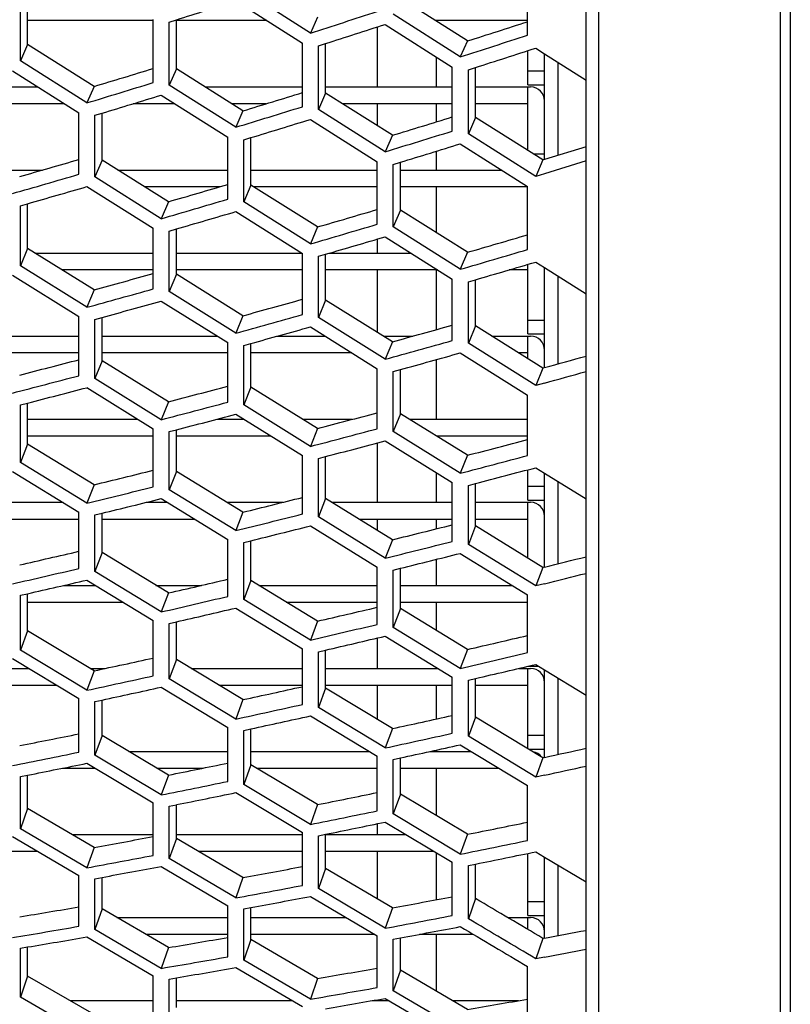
# Model space of a CAD drawing. Header units: millimetres. Extents: x 0 to 420, y -341 to 792.
# Tile 7 of 256: x 63.24 to 67.94, y 67.23 to 73.24. Entities that reach past the tile are written whole.
import ezdxf

# ---------------------------------------------------------------- set-up
doc = ezdxf.new("R2010")
doc.units = ezdxf.units.MM
doc.header["$LTSCALE"] = 23.1
doc.layers.get('0').update_dxf_attribs({"linetype": 'CONTINUOUS'})
doc.layers.add('06___PRT_ALL_SURFS', color=7, linetype='CONTINUOUS')

msp = doc.modelspace()

# ---------------------------------------------------------------- linework, layer by layer
at = {"color": 7, "linetype": 'Continuous'}
for p, q in [((67.8854, 62.2517), (67.8854, 122.9359)), ((67.9446, 122.9524), (67.9446, 62.2352)), ((66.7745, 122.8659), (66.7745, 63.1815)), ((66.699, 62.4133), (66.699, 122.7743)), ((66.342, 73.1424), (66.342, 73.5408)), ((65.0163, 73.155), (64.6097, 73.4144)), ((63.2472, 72.985), (63.2472, 73.3664)), ((64.5609, 73.3518), (64.9674, 73.0927)), ((65.9311, 73.01), (65.5219, 73.2712)), ((64.0578, 73.2308), (63.2912, 73.2308)), ((64.0578, 72.8534), (64.0578, 73.2374)), ((64.1551, 73.222), (64.1991, 73.2359)), ((64.1551, 72.8376), (64.1551, 73.222)), ((64.7507, 73.2308), (64.1991, 73.2308)), ((65.0603, 73.2522), (65.0163, 73.155)), ((65.4728, 73.2081), (65.8819, 72.9471)), ((66.3429, 73.2308), (65.7805, 73.2308)), ((65.4249, 72.8262), (65.4249, 73.1926)), ((64.9674, 72.7058), (64.9674, 73.0927)), ((65.0651, 73.0771), (65.1091, 73.0912)), ((65.9751, 73.1071), (65.9311, 73.01)), ((63.2912, 73.0844), (63.2472, 72.985)), ((65.0651, 72.6899), (65.0651, 73.0771)), ((66.3429, 72.8398), (66.3429, 73.0477)), ((66.3914, 73.0634), (66.4449, 73.0293)), ((66.3914, 73.0634), (66.4449, 73.0293)), ((66.4449, 72.3839), (66.4449, 73.0293)), ((66.4449, 73.0293), (66.699, 72.8674)), ((63.6525, 72.7294), (63.2472, 72.985)), ((65.7855, 72.8262), (65.7855, 73.0086)), ((66.5287, 72.4094), (66.5287, 72.9758)), ((63.1986, 72.9247), (63.6039, 72.6694)), ((64.1991, 72.9371), (64.1551, 72.8376)), ((65.8819, 72.5574), (65.8819, 72.9471)), ((65.9803, 72.9315), (66.0243, 72.9455)), ((65.9803, 72.5414), (65.9803, 72.9315)), ((66.3429, 72.9248), (66.4449, 72.9248)), ((62.8718, 72.8262), (63.355, 72.8262)), ((63.6965, 72.8299), (63.6525, 72.7294)), ((64.5609, 72.5806), (64.1551, 72.8376)), ((64.3748, 72.8262), (64.9674, 72.8262)), ((65.1091, 72.7894), (65.0651, 72.6899)), ((65.1091, 72.8262), (65.8819, 72.8262)), ((66.0243, 72.8262), (66.3599, 72.8262)), ((66.3429, 72.8398), (66.4449, 72.8398)), ((66.3429, 72.4394), (66.3429, 72.8262)), ((64.1065, 72.7768), (64.5122, 72.52)), ((63.5169, 72.7242), (62.8371, 72.7242)), ((63.6039, 72.294), (63.6039, 72.6694)), ((63.7011, 72.6534), (63.7451, 72.6667)), ((63.7011, 72.6534), (63.7451, 72.6667)), ((64.1896, 72.7242), (63.9345, 72.7242)), ((64.747, 72.7242), (64.5365, 72.7242)), ((64.6049, 72.681), (64.5609, 72.5806)), ((65.4728, 72.4311), (65.0651, 72.6899)), ((65.8819, 72.7242), (65.2122, 72.7242)), ((65.4249, 72.5897), (65.4249, 72.7242)), ((65.7855, 72.6136), (65.7855, 72.7242)), ((66.3429, 72.7242), (66.0243, 72.7242)), ((63.7011, 72.2777), (63.7011, 72.6534)), ((65.0163, 72.6286), (65.4239, 72.3701)), ((66.0243, 72.6409), (65.9803, 72.5414)), ((64.5122, 72.1418), (64.5122, 72.52)), ((64.6097, 72.504), (64.6537, 72.5174)), ((64.6097, 72.1255), (64.6097, 72.504)), ((65.5168, 72.5315), (65.4728, 72.4311)), ((66.3914, 72.2806), (65.9803, 72.5414)), ((65.7855, 72.3196), (65.7855, 72.4347)), ((65.9311, 72.4796), (66.342, 72.2191)), ((63.7451, 72.3804), (63.7011, 72.2777)), ((65.4239, 71.9891), (65.4239, 72.3701)), ((65.5219, 72.354), (65.5659, 72.3674)), ((66.3765, 72.4182), (66.4449, 72.4182)), ((66.4354, 72.381), (66.3914, 72.2806)), ((66.699, 72.3751), (66.4449, 72.297)), ((63.1791, 72.3196), (63.3809, 72.3196)), ((63.8422, 72.3196), (64.5122, 72.3196)), ((64.6537, 72.3196), (65.4239, 72.3196)), ((65.5219, 71.9727), (65.5219, 72.354)), ((65.5659, 72.3196), (66.1834, 72.3196)), ((64.1065, 72.023), (63.7011, 72.2777)), ((66.4449, 72.297), (66.3914, 72.2806)), ((63.6525, 72.2187), (64.0578, 71.9642)), ((64.4643, 72.2176), (64.0051, 72.2176)), ((64.6537, 72.2281), (64.6097, 72.1255)), ((65.4239, 72.2176), (64.6705, 72.2176)), ((66.3429, 72.2176), (65.5659, 72.2176)), ((65.7855, 71.9372), (65.7855, 72.2176)), ((66.342, 71.8353), (66.342, 72.2191)), ((64.1505, 72.1266), (64.1065, 72.023)), ((65.0163, 71.8691), (64.6097, 72.1255)), ((63.2472, 72.1017), (63.2912, 72.1143)), ((63.2472, 71.7349), (63.2472, 72.1017)), ((64.5609, 72.066), (64.9674, 71.81)), ((65.5659, 72.0753), (65.5219, 71.9727)), ((64.0578, 71.5949), (64.0578, 71.9642)), ((64.1551, 71.9477), (64.1991, 71.9605)), ((64.1551, 71.5781), (64.1551, 71.9477)), ((65.0603, 71.9728), (65.0163, 71.8691)), ((65.9311, 71.7145), (65.5219, 71.9727)), ((65.4249, 71.813), (65.4249, 71.8986)), ((65.4728, 71.9127), (65.8819, 71.6548)), ((63.2912, 71.8407), (63.2472, 71.7349)), ((63.3359, 71.813), (64.0578, 71.813)), ((64.1991, 71.813), (64.9626, 71.813)), ((64.9674, 71.4379), (64.9674, 71.81)), ((65.0651, 71.7934), (65.1091, 71.8062)), ((65.0651, 71.7934), (65.1091, 71.8062)), ((65.0651, 71.421), (65.0651, 71.7934)), ((65.1325, 71.813), (65.6309, 71.813)), ((65.9751, 71.8181), (65.9311, 71.7145)), ((63.6525, 71.4826), (63.2472, 71.7349)), ((64.0578, 71.711), (63.5003, 71.711)), ((64.9674, 71.711), (64.1991, 71.711)), ((65.7928, 71.711), (65.1091, 71.711)), ((65.4249, 71.3296), (65.4249, 71.711)), ((65.7855, 71.3466), (65.7855, 71.711)), ((66.3429, 71.711), (66.2301, 71.711)), ((66.3429, 71.32), (66.3429, 71.7441)), ((66.3914, 71.7583), (66.4449, 71.7246)), ((66.3914, 71.7583), (66.4449, 71.7246)), ((66.4449, 71.1149), (66.4449, 71.7246)), ((66.4449, 71.7246), (66.699, 71.5647)), ((63.1986, 71.6777), (63.6039, 71.4257)), ((64.1991, 71.6839), (64.1551, 71.5781)), ((65.8819, 71.28), (65.8819, 71.6548)), ((65.9803, 71.6381), (66.0243, 71.6509)), ((66.5287, 71.138), (66.5287, 71.6718)), ((63.6965, 71.5893), (63.6525, 71.4826)), ((65.9803, 71.263), (65.9803, 71.6381)), ((64.5609, 71.3243), (64.1551, 71.5781)), ((65.1091, 71.5268), (65.0651, 71.421)), ((64.1065, 71.5205), (64.5122, 71.267)), ((63.6039, 71.0654), (63.6039, 71.4257)), ((63.7011, 71.4087), (63.7451, 71.4207)), ((63.7011, 71.0481), (63.7011, 71.4087)), ((64.6049, 71.4311), (64.5609, 71.3243)), ((65.4728, 71.1655), (65.0651, 71.421)), ((66.3429, 71.405), (66.4449, 71.405)), ((65.0163, 71.3629), (65.4239, 71.1077)), ((66.0243, 71.3688), (65.9803, 71.263)), ((62.8566, 71.3064), (63.6039, 71.3064)), ((63.7451, 71.3064), (64.4492, 71.3064)), ((64.8136, 71.3064), (65.1065, 71.3064)), ((65.4621, 71.3064), (65.6405, 71.3064)), ((66.1242, 71.3064), (66.3599, 71.3064)), ((66.3429, 71.32), (66.4449, 71.32)), ((66.3429, 71.17), (66.3429, 71.3064)), ((64.5122, 70.904), (64.5122, 71.267)), ((64.6097, 71.25), (64.6537, 71.2621)), ((64.6097, 71.25), (64.6537, 71.2621)), ((64.6097, 70.8867), (64.6097, 71.25)), ((65.5168, 71.2723), (65.4728, 71.1655)), ((66.3914, 71.0056), (65.9803, 71.263)), ((63.6039, 71.2044), (63.0228, 71.2044)), ((64.5122, 71.2044), (63.7451, 71.2044)), ((65.2694, 71.2044), (64.6537, 71.2044)), ((65.7855, 70.7998), (65.7855, 71.1638)), ((65.9311, 71.2045), (66.342, 70.9473)), ((66.3429, 71.2044), (66.2876, 71.2044)), ((63.7451, 71.157), (63.7011, 71.0481)), ((65.4239, 70.7421), (65.4239, 71.1077)), ((66.4354, 71.1123), (66.3914, 71.0056)), ((64.1065, 70.797), (63.7011, 71.0481)), ((65.5219, 71.0906), (65.5659, 71.1028)), ((65.5219, 71.0906), (65.5659, 71.1028)), ((65.5219, 70.7247), (65.5219, 71.0906)), ((63.6525, 70.9924), (64.0578, 70.7415)), ((64.6537, 70.9956), (64.6097, 70.8867)), ((66.4449, 71.0204), (66.3914, 71.0056)), ((66.342, 70.5789), (66.342, 70.9473)), ((63.2472, 70.8872), (63.2912, 70.8985)), ((63.2472, 70.5358), (63.2472, 70.8872)), ((64.1505, 70.9068), (64.1065, 70.797)), ((65.0163, 70.634), (64.6097, 70.8867)), ((64.5609, 70.8305), (64.9674, 70.5781)), ((65.5659, 70.8335), (65.5219, 70.7247)), ((63.2912, 70.7998), (63.9637, 70.7998)), ((64.4446, 70.7998), (64.6104, 70.7998)), ((64.9698, 70.7998), (65.2741, 70.7998)), ((65.0603, 70.7438), (65.0163, 70.634)), ((65.6202, 70.7998), (66.3429, 70.7998)), ((63.2912, 70.6978), (64.0578, 70.6978)), ((64.0578, 70.3878), (64.0578, 70.7415)), ((64.1551, 70.7241), (64.1991, 70.7355)), ((64.1551, 70.3701), (64.1551, 70.7241)), ((64.1991, 70.6978), (64.7746, 70.6978)), ((65.9311, 70.4701), (65.5219, 70.7247)), ((65.7848, 70.6978), (66.3429, 70.6978)), ((63.2912, 70.6477), (63.2472, 70.5358)), ((65.4249, 70.2932), (65.4249, 70.6553)), ((65.4728, 70.668), (65.8819, 70.4138)), ((64.9674, 70.2218), (64.9674, 70.5781)), ((65.0651, 70.5606), (65.1091, 70.5721)), ((65.9751, 70.5799), (65.9311, 70.4701)), ((63.6525, 70.2874), (63.2472, 70.5358)), ((65.0651, 70.2039), (65.0651, 70.5606)), ((66.3914, 70.5043), (66.4449, 70.4711)), ((66.3914, 70.5043), (66.4449, 70.4711)), ((63.1986, 70.482), (63.6039, 70.2338)), ((64.1991, 70.482), (64.1551, 70.3701)), ((65.7855, 70.2932), (65.7855, 70.4737)), ((66.3429, 70.3068), (66.3429, 70.4915)), ((66.4449, 69.8985), (66.4449, 70.4711)), ((66.4449, 70.4711), (66.699, 70.3134)), ((63.6965, 70.4002), (63.6525, 70.2874)), ((65.8819, 70.0548), (65.8819, 70.4138)), ((65.9803, 70.3961), (66.0243, 70.4076)), ((65.9803, 70.0368), (65.9803, 70.3961)), ((66.3429, 70.3918), (66.4449, 70.3918)), ((66.5287, 69.9191), (66.5287, 70.419)), ((64.5609, 70.1202), (64.1551, 70.3701)), ((62.8371, 70.2932), (63.507, 70.2932)), ((64.0156, 70.2932), (64.1432, 70.2932)), ((64.1065, 70.3158), (64.5122, 70.0662)), ((64.5068, 70.2932), (64.849, 70.2932)), ((65.1091, 70.3158), (65.0651, 70.2039)), ((65.1459, 70.2932), (65.8819, 70.2932)), ((66.0243, 70.2932), (66.3599, 70.2932)), ((66.3429, 70.3068), (66.4449, 70.3068)), ((66.3429, 69.9529), (66.3429, 70.2932)), ((63.6039, 69.8896), (63.6039, 70.2338)), ((63.7011, 70.2159), (63.7451, 70.2266)), ((63.7011, 69.8713), (63.7011, 70.2159)), ((64.6049, 70.233), (64.5609, 70.1202)), ((65.4728, 69.9524), (65.0651, 70.2039)), ((62.8371, 70.1912), (63.6039, 70.1912)), ((63.7451, 70.1912), (64.309, 70.1912)), ((65.0163, 70.1492), (65.4239, 69.898)), ((65.3117, 70.1912), (65.8819, 70.1912)), ((65.4249, 70.1217), (65.4249, 70.1912)), ((65.7855, 70.1317), (65.7855, 70.1912)), ((66.0243, 70.1487), (65.9803, 70.0368)), ((66.0243, 70.1912), (66.3429, 70.1912)), ((64.5122, 69.7194), (64.5122, 70.0662)), ((64.6097, 70.0482), (64.6537, 70.0591)), ((64.6097, 69.7011), (64.6097, 70.0482)), ((65.5168, 70.0652), (65.4728, 69.9524)), ((66.3914, 69.7834), (65.9803, 70.0368)), ((63.7451, 69.9862), (63.7011, 69.8713)), ((65.9311, 69.9817), (66.342, 69.7286)), ((65.7855, 69.7866), (65.7855, 69.9453)), ((64.1065, 69.6244), (63.7011, 69.8713)), ((65.4239, 69.5486), (65.4239, 69.898)), ((65.5219, 69.8799), (65.5659, 69.8908)), ((65.5219, 69.5302), (65.5219, 69.8799)), ((66.4354, 69.8961), (66.3914, 69.7834)), ((63.5128, 69.7866), (63.7057, 69.7866)), ((63.6525, 69.819), (64.0578, 69.5723)), ((64.0739, 69.7866), (64.3521, 69.7866)), ((64.6537, 69.8159), (64.6097, 69.7011)), ((64.7018, 69.7866), (65.4239, 69.7866)), ((65.5659, 69.7866), (66.2477, 69.7866)), ((66.4449, 69.7966), (66.3914, 69.7834)), ((63.2472, 69.7258), (63.2912, 69.7358)), ((63.2472, 69.3908), (63.2472, 69.7258)), ((64.1505, 69.7401), (64.1065, 69.6244)), ((66.342, 69.3765), (66.342, 69.7286)), ((63.2912, 69.6846), (63.8733, 69.6846)), ((65.0163, 69.4526), (64.6097, 69.7011)), ((64.8693, 69.6846), (65.4239, 69.6846)), ((65.5659, 69.6846), (66.3429, 69.6846)), ((65.7855, 69.5111), (65.7855, 69.6846)), ((64.5609, 69.6483), (64.9674, 69.4002)), ((65.5659, 69.645), (65.5219, 69.5302)), ((64.0578, 69.2351), (64.0578, 69.5723)), ((64.1551, 69.5539), (64.1991, 69.5641)), ((64.1551, 69.2164), (64.1551, 69.5539)), ((65.0603, 69.5683), (65.0163, 69.4526)), ((63.2912, 69.5085), (63.2472, 69.3908)), ((65.9311, 69.2799), (65.5219, 69.5302)), ((65.4249, 69.28), (65.4249, 69.4657)), ((65.4728, 69.477), (65.8819, 69.2271)), ((63.6525, 69.1468), (63.2472, 69.3908)), ((64.9674, 69.0604), (64.9674, 69.4002)), ((65.0651, 69.3817), (65.1091, 69.3919)), ((65.0651, 69.0417), (65.0651, 69.3817)), ((65.9751, 69.3956), (65.9311, 69.2799)), ((63.1986, 69.3404), (63.6039, 69.0967)), ((64.1991, 69.3341), (64.1551, 69.2164)), ((66.3914, 69.3044), (66.4449, 69.2717)), ((62.9163, 69.28), (63.2991, 69.28)), ((63.6965, 69.2654), (63.6525, 69.1468)), ((63.6721, 69.28), (63.765, 69.28)), ((64.289, 69.28), (64.9674, 69.28)), ((65.1091, 69.28), (65.7952, 69.28)), ((65.7855, 69.28), (65.7855, 69.2859)), ((66.2874, 69.28), (66.3599, 69.28)), ((66.3429, 68.7913), (66.3429, 69.28)), ((66.3454, 69.2936), (66.4091, 69.2936)), ((66.4449, 68.7376), (66.4449, 69.2717)), ((66.4449, 69.2717), (66.699, 69.1167)), ((64.5609, 68.9711), (64.1551, 69.2164)), ((65.8819, 68.8848), (65.8819, 69.2271)), ((65.9803, 69.2085), (66.0243, 69.2186)), ((65.9803, 69.2085), (66.0243, 69.2186)), ((65.9803, 68.8659), (65.9803, 69.2085)), ((66.5287, 68.7557), (66.5287, 69.2205)), ((62.8371, 69.178), (63.4687, 69.178)), ((64.1065, 69.1656), (64.5122, 68.9206)), ((64.4582, 69.178), (64.9674, 69.178)), ((65.1091, 69.1594), (65.0651, 69.0417)), ((65.1091, 69.178), (65.8819, 69.178)), ((65.4249, 68.9687), (65.4249, 69.178)), ((65.7855, 68.9717), (65.7855, 69.178)), ((66.0243, 69.178), (66.3429, 69.178)), ((63.6039, 68.7693), (63.6039, 69.0967)), ((63.7011, 69.0779), (63.7451, 69.0873)), ((63.7011, 68.7502), (63.7011, 69.0779)), ((64.6049, 69.0896), (64.5609, 68.9711)), ((65.4728, 68.7947), (65.0651, 69.0417)), ((65.0163, 68.9904), (65.4239, 68.7438)), ((66.0243, 68.9836), (65.9803, 68.8659)), ((64.5122, 68.5907), (64.5122, 68.9206)), ((64.6097, 68.9017), (64.6537, 68.9112)), ((64.6097, 68.5716), (64.6097, 68.9017)), ((65.5168, 68.9133), (65.4728, 68.7947)), ((63.7451, 68.8707), (63.7011, 68.7502)), ((66.3914, 68.617), (65.9803, 68.8659)), ((66.3429, 68.872), (66.4449, 68.872)), ((63.9085, 68.7734), (64.5122, 68.7734)), ((64.6537, 68.7734), (65.3749, 68.7734)), ((65.7451, 68.7734), (65.9986, 68.7734)), ((65.7855, 68.7734), (65.7855, 68.7822)), ((65.9311, 68.8143), (66.342, 68.5658)), ((66.3501, 68.787), (66.4449, 68.787)), ((63.6525, 68.7013), (64.0578, 68.4595)), ((64.1065, 68.508), (63.7011, 68.7502)), ((65.4239, 68.4115), (65.4239, 68.7438)), ((65.5219, 68.7248), (65.5659, 68.7344)), ((65.5219, 68.3922), (65.5219, 68.7248)), ((66.4354, 68.7356), (66.3914, 68.617)), ((63.504, 68.6714), (63.7027, 68.6714)), ((64.0798, 68.6714), (64.3602, 68.6714)), ((64.6537, 68.692), (64.6097, 68.5716)), ((64.6882, 68.6714), (65.4239, 68.6714)), ((65.5659, 68.6714), (66.1672, 68.6714)), ((65.7855, 68.3813), (65.7855, 68.6714)), ((63.2472, 68.6204), (63.2912, 68.6291)), ((63.2472, 68.3026), (63.2472, 68.6204)), ((64.1505, 68.6293), (64.1065, 68.508)), ((66.4449, 68.6287), (66.3914, 68.617)), ((66.4449, 68.6287), (66.3914, 68.617)), ((64.5609, 68.5223), (64.9674, 68.279)), ((65.0163, 68.3279), (64.6097, 68.5716)), ((66.342, 68.2309), (66.342, 68.5658)), ((65.5659, 68.5127), (65.5219, 68.3922)), ((63.2912, 68.4258), (63.2472, 68.3026)), ((64.0578, 68.1396), (64.0578, 68.4595)), ((64.1551, 68.4402), (64.1991, 68.449)), ((64.1551, 68.1201), (64.1551, 68.4402)), ((65.0603, 68.4493), (65.0163, 68.3279)), ((65.4728, 68.3425), (65.8819, 68.0976)), ((65.9311, 68.1468), (65.5219, 68.3922)), ((63.6525, 68.0637), (63.2472, 68.3026)), ((65.4249, 68.2668), (65.4249, 68.3327)), ((63.1986, 68.2558), (63.6039, 68.0172)), ((63.5618, 68.2668), (64.0578, 68.2668)), ((64.1991, 68.2433), (64.1551, 68.1201)), ((64.1991, 68.2668), (64.9674, 68.2668)), ((64.9674, 67.9567), (64.9674, 68.279)), ((65.0651, 68.2596), (65.1091, 68.2685)), ((65.0651, 67.9371), (65.0651, 68.2596)), ((65.1091, 68.2668), (65.5992, 68.2668)), ((65.9751, 68.2682), (65.9311, 68.1468)), ((62.8371, 68.1648), (63.3531, 68.1648)), ((63.6965, 68.1877), (63.6525, 68.0637)), ((64.3321, 68.1648), (64.9674, 68.1648)), ((65.1091, 68.1648), (65.7695, 68.1648)), ((65.4249, 67.8736), (65.4249, 68.1648)), ((66.3914, 68.1615), (66.4449, 68.1295)), ((66.3914, 68.1615), (66.4449, 68.1295)), ((64.5609, 67.8798), (64.1551, 68.1201)), ((65.7855, 67.8695), (65.7855, 68.1552)), ((66.3429, 67.7738), (66.3429, 68.1516)), ((66.4449, 67.6352), (66.4449, 68.1295)), ((66.4449, 68.1295), (66.699, 67.9775)), ((64.1065, 68.0728), (64.5122, 67.8329)), ((65.1091, 68.0603), (65.0651, 67.9371)), ((65.8819, 67.7729), (65.8819, 68.0976)), ((65.9803, 68.078), (66.0243, 68.0869)), ((65.9803, 67.7531), (65.9803, 68.078)), ((66.5287, 67.6507), (66.5287, 68.0793)), ((63.6039, 67.7074), (63.6039, 68.0172)), ((63.7011, 67.9975), (63.7451, 68.0055)), ((63.7011, 67.9975), (63.7451, 68.0055)), ((63.7011, 67.6874), (63.7011, 67.9975)), ((64.6049, 68.0039), (64.5609, 67.8798)), ((65.4728, 67.6953), (65.0651, 67.9371)), ((65.0163, 67.8894), (65.4239, 67.648)), ((66.0243, 67.8763), (65.9803, 67.7531)), ((63.7451, 67.8133), (63.7011, 67.6874)), ((64.5122, 67.5208), (64.5122, 67.8329)), ((64.6097, 67.8132), (64.6537, 67.8213)), ((64.6097, 67.8132), (64.6537, 67.8213)), ((64.6097, 67.5008), (64.6097, 67.8132)), ((65.5168, 67.8193), (65.4728, 67.6953)), ((66.3429, 67.8588), (66.4449, 67.8588)), ((63.8363, 67.7602), (64.5122, 67.7602)), ((64.6537, 67.7602), (65.2343, 67.7602)), ((66.2206, 67.7602), (66.3599, 67.7602)), ((66.3429, 67.7738), (66.4449, 67.7738)), ((66.3429, 67.688), (66.3429, 67.7602)), ((64.1065, 67.4506), (63.7011, 67.6874)), ((63.6525, 67.6422), (64.0578, 67.4058)), ((64.0114, 67.6582), (64.5122, 67.6582)), ((64.6537, 67.6267), (64.6097, 67.5008)), ((64.6537, 67.6582), (65.4067, 67.6582)), ((65.4239, 67.3336), (65.4239, 67.648)), ((65.5219, 67.6282), (65.5659, 67.6363)), ((65.5219, 67.3135), (65.5219, 67.6282)), ((65.6828, 67.6582), (66.0101, 67.6582)), ((65.7855, 67.3109), (65.7855, 67.6582)), ((66.4354, 67.6334), (66.3914, 67.5094)), ((63.2472, 67.5737), (63.2912, 67.581)), ((63.2472, 67.2739), (63.2472, 67.5737)), ((64.1505, 67.5773), (64.1065, 67.4506)), ((65.0163, 67.2626), (64.6097, 67.5008)), ((66.4449, 67.5194), (66.3914, 67.5094)), ((66.4449, 67.5194), (66.3914, 67.5094)), ((64.5609, 67.4552), (64.9674, 67.2174)), ((66.342, 67.145), (66.342, 67.4618)), ((63.2912, 67.4023), (63.2472, 67.2739)), ((64.0578, 67.104), (64.0578, 67.4058)), ((64.1551, 67.3856), (64.1991, 67.3931)), ((64.1551, 67.0836), (64.1551, 67.3856)), ((65.0603, 67.3893), (65.0163, 67.2626)), ((65.5659, 67.4393), (65.5219, 67.3135)), ((63.6525, 67.0406), (63.2472, 67.2739)), ((65.4728, 67.2675), (65.8819, 67.028)), ((65.9311, 67.0736), (65.5219, 67.3135)), ((63.5503, 67.2536), (64.0578, 67.2536)), ((64.1991, 67.2536), (64.9055, 67.2536)), ((65.3931, 67.2536), (65.4965, 67.2536)), ((65.4249, 67.2536), (65.4249, 67.2591)), ((65.8836, 67.2536), (66.2862, 67.2536))]:
    msp.add_line(p, q, dxfattribs=at)
for centre, radius, start, end in [((36.2901, 161.0271), 92.1206, 287.635606, 287.871882), ((32.3526, 175.0843), 107.035, 287.768254, 287.997512), ((32.1631, 176.2156), 108.2594, 287.717561, 287.919762), ((26.3209, 196.5823), 129.7655, 287.772865, 287.963473), ((25.9954, 198.2729), 131.5647, 287.71322, 287.881121), ((39.4094, 152.7061), 83.5704, 286.863499, 287.154105), ((66.3599, 72.7412), 0.085, 0, 90), ((39.3463, 153.353), 84.2947, 286.824869, 287.081645), ((36.3948, 164.7306), 96.3585, 286.996045, 287.248954), ((36.2771, 165.6319), 97.3424, 286.948556, 287.171797), ((32.0051, 181.6038), 114.1874, 287.043335, 287.258135), ((31.7991, 182.9033), 115.5785, 286.986963, 287.176373), ((41.8741, 146.4712), 77.2945, 286.014869, 286.327665), ((41.8459, 147.0056), 77.9013, 285.979239, 286.25582), ((39.6262, 156.3515), 87.8099, 286.187798, 286.463661), ((39.5599, 157.0827), 88.6165, 286.14344, 286.387115), ((36.3976, 169.8853), 102.1087, 286.276713, 286.515116), ((36.2723, 170.9108), 103.2148, 286.223567, 286.433964), ((31.6355, 189.1389), 122.3302, 286.281229, 286.481812), ((31.4125, 190.6357), 123.9167, 286.219317, 286.396165), ((42.2515, 149.471), 80.8715, 285.344932, 285.64293), ((42.223, 150.0729), 81.5436, 285.303614, 285.567019), ((39.8705, 160.5109), 92.5411, 285.474229, 285.735531), ((39.8019, 161.3372), 93.4405, 285.424244, 285.655009), ((66.3599, 71.2214), 0.085, 0, 90), ((36.4179, 175.7898), 108.5837, 285.520369, 285.744501), ((36.2858, 176.958), 109.8301, 285.461702, 285.659482), ((44.4129, 143.7605), 75.1856, 284.469079, 284.788273), ((31.4805, 197.0346), 130.775, 285.507395, 285.622962), ((44.4128, 144.2618), 75.7534, 284.430694, 284.713019), ((42.6671, 152.885), 84.8415, 284.637321, 284.920698), ((42.6393, 153.5619), 85.5865, 284.590414, 284.840832), ((40.1531, 165.2464), 97.8247, 284.723844, 284.970813), ((40.0832, 166.1802), 98.8292, 284.668363, 284.886446), ((36.4687, 182.5491), 115.8867, 284.728245, 284.938388), ((36.3307, 183.8817), 117.2948, 284.664221, 284.849653), ((44.953, 146.6042), 78.5744, 283.767643, 284.07215), ((44.9555, 147.1664), 79.2009, 283.723712, 283.992964), ((66.3599, 70.2082), 0.085, 0, 90), ((43.1316, 156.757), 89.2476, 283.893111, 284.162089), ((43.1058, 157.5176), 90.0739, 283.840742, 284.0784), ((40.4876, 170.6274), 103.7291, 283.937894, 284.170809), ((40.4181, 171.6827), 104.8523, 283.877081, 284.082749), ((46.8454, 141.3866), 73.4348, 282.867067, 283.191633), ((36.7464, 189.5577), 123.3885, 283.927298, 284.048897), ((46.8709, 141.8588), 73.9686, 282.825994, 283.113156), ((45.5472, 149.823), 82.318, 283.029846, 283.319881), ((45.5536, 150.4523), 83.0094, 282.980493, 283.236898), ((43.6582, 161.1349), 94.1371, 283.113576, 283.368426), ((43.6362, 161.9888), 95.0541, 283.055904, 283.281069), ((40.8913, 176.7306), 110.3297, 283.117842, 283.337029), ((40.8242, 177.9231), 111.5872, 283.051889, 283.245451), ((66.3599, 69.195), 0.085, 0, 90), ((47.5344, 144.1018), 76.6684, 282.135939, 282.445956), ((47.5648, 144.6292), 77.2553, 282.089492, 282.36371), ((46.2077, 153.4512), 86.4508, 282.256983, 282.532812), ((46.2198, 154.1544), 87.2136, 282.202366, 282.446189), ((44.263, 166.0703), 99.561, 282.300197, 282.54124), ((49.1896, 139.3511), 72.0386, 281.213501, 281.542301), ((44.2469, 167.0278), 100.5789, 282.237413, 282.450393), ((66.3599, 68.6884), 0.085, 38.35448, 79.60302), ((49.2384, 139.7978), 72.5429, 281.169831, 281.460824), ((41.525, 182.9973), 117.0521, 282.292088, 282.419417), ((48.2907, 147.1579), 80.2243, 281.370027, 281.665754), ((48.3278, 147.7453), 80.869, 281.318361, 281.579898), ((46.9491, 157.525), 91.0084, 281.450558, 281.712494), ((46.9687, 158.3092), 91.8499, 281.390865, 281.622411), ((44.965, 171.6173), 105.5732, 281.454669, 281.682278), ((44.9574, 172.6897), 106.7032, 281.386998, 281.588141), ((50.0163, 141.963), 75.1469, 280.454835, 280.769258), ((50.0722, 142.4597), 75.6992, 280.405998, 280.684203), ((49.1274, 150.5808), 84.1287, 280.570855, 280.8526), ((49.1729, 151.2333), 84.8364, 280.514155, 280.763316), ((47.7881, 162.081), 96.0282, 280.612285, 280.860695), ((66.3599, 67.6752), 0.085, 0, 90), ((51.464, 137.6582), 70.9965, 279.513748, 279.845541), ((47.8177, 162.9537), 96.9556, 280.547736, 280.767355), ((51.5343, 138.0827), 71.4753, 279.467601, 279.761324), ((45.8938, 177.2614), 111.6497, 280.606761, 280.739455), ((50.9215, 144.8853), 78.5491, 279.663233, 279.963579), ((50.986, 145.4358), 79.1534, 279.60941, 279.875131), ((50.0593, 154.3966), 88.4083, 279.740157, 280.008279), ((50.1153, 155.1197), 89.1844, 279.67864, 279.915772)]:
    msp.add_arc(centre, radius, start, end, dxfattribs=at)
for points in [[(66.3914, 67.5094), (66.2543, 67.5905), (66.1173, 67.6717), (65.9803, 67.7531)], [(65.9311, 67.7051), (66.068, 67.6239), (66.2049, 67.5428), (66.342, 67.4618)]]:
    msp.add_open_spline(points, degree=3, dxfattribs=at)
at = {"layer": '06___PRT_ALL_SURFS', "color": 7, "linetype": 'Continuous'}
for p, q in [((63.2912, 73.0844), (63.2912, 73.3803)), ((65.9751, 73.1071), (65.5659, 73.3674)), ((64.1991, 72.9371), (64.1991, 73.2359)), ((65.1091, 72.7894), (65.1091, 73.0912)), ((63.6965, 72.8299), (63.2912, 73.0844)), ((64.6049, 72.681), (64.1991, 72.9371)), ((66.0243, 72.6409), (66.0243, 72.9455)), ((65.5168, 72.5315), (65.1091, 72.7894)), ((63.7451, 72.3804), (63.7451, 72.6667)), ((66.4354, 72.381), (66.0243, 72.6409)), ((64.6537, 72.2281), (64.6537, 72.5174)), ((66.699, 72.4613), (66.4449, 72.3839)), ((64.1505, 72.1266), (63.7451, 72.3804)), ((65.5659, 72.0753), (65.5659, 72.3674)), ((66.4449, 72.3839), (66.4354, 72.381)), ((65.0603, 71.9728), (64.6537, 72.2281)), ((63.2912, 71.8407), (63.2912, 72.1143)), ((65.9751, 71.8181), (65.5659, 72.0753)), ((64.1991, 71.6839), (64.1991, 71.9605)), ((63.6965, 71.5893), (63.2912, 71.8407)), ((65.1091, 71.5268), (65.1091, 71.8062)), ((64.6049, 71.4311), (64.1991, 71.6839)), ((66.0243, 71.3688), (66.0243, 71.6509)), ((65.5168, 71.2723), (65.1091, 71.5268)), ((63.7451, 71.157), (63.7451, 71.4207)), ((66.4354, 71.1123), (66.0243, 71.3688)), ((64.6537, 70.9956), (64.6537, 71.2621)), ((64.1505, 70.9068), (63.7451, 71.157)), ((66.4449, 71.1149), (66.4354, 71.1123)), ((65.5659, 70.8335), (65.5659, 71.1028)), ((65.0603, 70.7438), (64.6537, 70.9956)), ((63.2912, 70.6477), (63.2912, 70.8985)), ((65.9751, 70.5799), (65.5659, 70.8335)), ((64.1991, 70.482), (64.1991, 70.7355)), ((63.6965, 70.4002), (63.2912, 70.6477)), ((65.1091, 70.3158), (65.1091, 70.5721)), ((64.6049, 70.233), (64.1991, 70.482)), ((66.0243, 70.1487), (66.0243, 70.4076)), ((65.5168, 70.0652), (65.1091, 70.3158)), ((63.7451, 69.9862), (63.7451, 70.2266)), ((66.4354, 69.8961), (66.0243, 70.1487)), ((64.6537, 69.8159), (64.6537, 70.0591)), ((64.1505, 69.7401), (63.7451, 69.9862)), ((65.5659, 69.645), (65.5659, 69.8908)), ((66.4449, 69.8985), (66.4354, 69.8961)), ((65.0603, 69.5683), (64.6537, 69.8159)), ((63.2912, 69.5085), (63.2912, 69.7358)), ((65.9751, 69.3956), (65.5659, 69.645)), ((64.1991, 69.3341), (64.1991, 69.5641)), ((63.6965, 69.2654), (63.2912, 69.5085)), ((65.1091, 69.1594), (65.1091, 69.3919)), ((64.6049, 69.0896), (64.1991, 69.3341)), ((66.0243, 68.9836), (66.0243, 69.2186)), ((65.5168, 68.9133), (65.1091, 69.1594)), ((63.7451, 68.8707), (63.7451, 69.0873)), ((66.4354, 68.7356), (66.0243, 68.9836)), ((64.6537, 68.692), (64.6537, 68.9112)), ((64.1505, 68.6293), (63.7451, 68.8707)), ((65.5659, 68.5127), (65.5659, 68.7344)), ((66.4449, 68.7376), (66.4354, 68.7356)), ((65.0603, 68.4493), (64.6537, 68.692)), ((63.2912, 68.4258), (63.2912, 68.6291)), ((65.9751, 68.2682), (65.5659, 68.5127)), ((63.6965, 68.1877), (63.2912, 68.4258)), ((64.1991, 68.2433), (64.1991, 68.449)), ((64.6049, 68.0039), (64.1991, 68.2433)), ((65.1091, 68.0603), (65.1091, 68.2685)), ((65.5168, 67.8193), (65.1091, 68.0603)), ((66.0243, 67.8763), (66.0243, 68.0869)), ((63.7451, 67.8133), (63.7451, 68.0055)), ((64.1505, 67.5773), (63.7451, 67.8133)), ((64.6537, 67.6267), (64.6537, 67.8213)), ((65.0603, 67.3893), (64.6537, 67.6267)), ((65.5659, 67.4393), (65.5659, 67.6363)), ((66.4449, 67.6352), (66.4354, 67.6334)), ((63.2912, 67.4023), (63.2912, 67.581)), ((63.6965, 67.1698), (63.2912, 67.4023)), ((64.1991, 67.212), (64.1991, 67.3931)), ((65.9751, 67.2002), (65.5659, 67.4393))]:
    msp.add_line(p, q, dxfattribs=at)
for centre, radius, start, end in [((26.9051, 195.9075), 128.8658, 287.648915, 287.820171), ((39.7042, 152.6019), 83.302, 286.739211, 286.998913), ((36.7577, 164.4973), 95.9464, 286.872178, 287.098514), ((32.4711, 181.1602), 113.5439, 286.920205, 287.112848), ((42.1302, 146.4352), 77.102, 285.89197, 286.171308), ((39.9338, 156.2191), 87.5099, 286.065143, 286.311761), ((36.78, 169.6027), 101.6434, 286.154624, 286.368118), ((32.1338, 188.6048), 121.591, 286.160022, 286.340092), ((42.5169, 149.4159), 80.657, 285.223719, 285.4899), ((40.1917, 160.3453), 92.2049, 285.353405, 285.58712), ((36.8214, 175.4484), 108.056, 285.400256, 285.601127), ((32.1971, 195.7233), 129.2291, 285.367889, 285.48476), ((44.6454, 143.7665), 75.0381, 284.349543, 284.634467), ((42.9421, 152.8075), 84.6022, 284.517995, 284.7712), ((40.4886, 165.0419), 97.447, 284.605052, 284.826081), ((36.895, 182.1376), 115.2856, 284.61031, 284.798816), ((45.1925, 146.5953), 78.4098, 283.650049, 283.921914), ((43.4166, 156.6537), 88.9802, 283.775874, 284.01632), ((40.8382, 170.3773), 103.3033, 283.821338, 284.029939), ((47.0571, 141.4326), 73.3296, 282.751444, 283.041034), ((37.3415, 188.473), 122.0939, 283.790286, 283.913102), ((45.7938, 149.797), 82.1345, 282.914398, 283.173421), ((43.9535, 161.0016), 93.8378, 282.998632, 283.226576), ((41.2576, 176.4269), 109.8483, 283.003724, 283.200196), ((47.7513, 144.1369), 76.5506, 282.02252, 282.299175), ((46.4616, 153.4057), 86.246, 282.143888, 282.390323), ((44.5688, 165.9023), 99.2254, 282.18775, 282.40349), ((49.3832, 139.4356), 71.9735, 281.10235, 281.395588), ((42.0199, 182.1081), 115.9718, 282.158173, 282.286623), ((48.5129, 147.1804), 80.0924, 281.259019, 281.522992), ((47.2101, 157.457), 90.78, 281.34002, 281.574165), ((45.2814, 171.4091), 105.1964, 281.344923, 281.548798), ((50.2138, 142.04), 75.0729, 280.346153, 280.626607), ((49.3546, 150.5891), 83.9815, 280.462463, 280.71405), ((48.0562, 161.9874), 95.7732, 280.504508, 280.726699), ((51.6421, 137.78), 70.9696, 279.407628, 279.703404), ((46.3062, 176.5426), 110.7537, 280.47656, 280.610272), ((51.1226, 144.9537), 78.4655, 279.557225, 279.825188), ((50.2914, 154.3888), 88.2442, 279.634585, 279.874121), ((49.0192, 167.033), 101.2624, 279.639275, 279.849896)]:
    msp.add_arc(centre, radius, start, end, dxfattribs=at)
msp.add_open_spline([(66.4354, 67.6334), (66.2983, 67.7143), (66.1613, 67.7952), (66.0243, 67.8763)], degree=3, dxfattribs=at)

doc.saveas('drawing.dxf')
